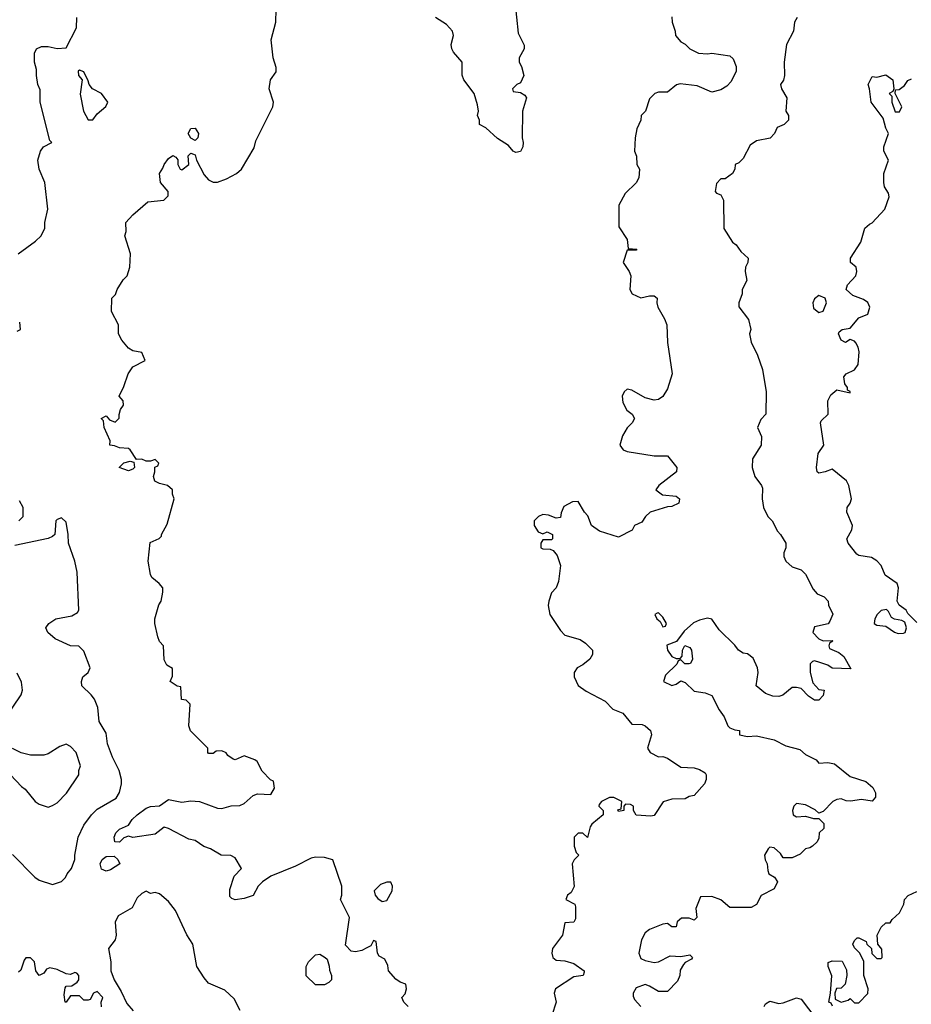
# Model space of a CAD drawing. Header units: inches. Extents: x 2380249 to 2585472, y 382747 to 546448.
# Tile 42 of 256: x 2418442 to 2422445, y 455080 to 459501. Entities that reach past the tile are written whole.
import ezdxf

# ---------------------------------------------------------------- set-up
doc = ezdxf.new("R2010")
doc.units = ezdxf.units.IN
doc.header["$MEASUREMENT"] = 0
doc.layers.add('C4415', color=7, linetype='Continuous')
doc.layers.add('C4425', color=7, linetype='Continuous')

msp = doc.modelspace()

# ---------------------------------------------------------------- linework, layer by layer
at = {"layer": 'C4415', "color": 4}
for points, elevation in [([(2418435.3, 458450), (2418513.6, 458506.4), (2418538, 458530), (2418554.6, 458565.4), (2418555.3, 458590), (2418569, 458650), (2418555.3, 458770), (2418529, 458830), (2418524, 458870), (2418535.3, 458910), (2418548.7, 458930), (2418586, 458950), (2418578, 458958), (2418534, 459130), (2418534.6, 459185.4), (2418524, 459210), (2418517.2, 459250), (2418517.2, 459277.2), (2418509, 459310), (2418509.1, 459350.9), (2418518, 459370), (2418540.2, 459379.8), (2418570, 459381), (2418610, 459372), (2418650, 459374), (2418696.4, 459463.6), (2418698, 459510)], 68), ([(2420000, 455333), (2419978, 455322), (2419950, 455315.3), (2419930, 455318), (2419905.2, 455345.2), (2419922, 455470), (2419882, 455550), (2419888.7, 455570), (2419888.7, 455610), (2419848.4, 455728.4), (2419810, 455739), (2419770, 455741.2), (2419750, 455736), (2419679.9, 455700.1), (2419570, 455655.3), (2419532, 455630), (2419512, 455610), (2419490.9, 455569.1), (2419450, 455555.3), (2419410, 455549), (2419394.6, 455554.6), (2419384.7, 455564.7), (2419384.7, 455595.3), (2419404.7, 455655.3), (2419438, 455690), (2419410, 455738), (2419390, 455748), (2419346, 455750), (2419298, 455778), (2419269.1, 455789.1), (2419230, 455815.3), (2419202, 455822), (2419110, 455869.2), (2419090, 455875.3), (2419050, 455843.7), (2418950, 455829), (2418930, 455835.3), (2418910, 455828), (2418890, 455808), (2418869.2, 455810), (2418866, 455830), (2418874, 455850), (2418890, 455866), (2418930, 455884.7), (2418947, 455910), (2418969.4, 455930), (2419010, 455960.5), (2419030, 455967.7), (2419070, 455971), (2419110, 455999.1), (2419170, 455987.7), (2419210, 455993), (2419250, 455990.6), (2419330, 455960.7), (2419350, 455959.1), (2419391.3, 455971.3), (2419430, 455972), (2419450, 455982), (2419490, 456018), (2419510, 456024.7), (2419570, 456022), (2419586, 456050), (2419582, 456082), (2419567.3, 456087.3), (2419530, 456126), (2419508, 456170), (2419498, 456178), (2419450, 456195.3), (2419410, 456178), (2419400.4, 456180.4), (2419376.4, 456196.4), (2419368.4, 456208.4), (2419350, 456218), (2419323.6, 456216.4), (2419310, 456206), (2419290, 456206), (2419286, 456210), (2419286, 456230), (2419208.4, 456308.4), (2419202, 456330), (2419207.3, 456427.3), (2419190, 456446), (2419168.4, 456448.4), (2419166, 456506), (2419148.7, 456508.7), (2419118, 456530), (2419127.3, 456552.7), (2419127.3, 456587.3), (2419103.1, 456603.1), (2419090, 456626), (2419088, 456690), (2419069.1, 456709.1), (2419062, 456730), (2419049, 456790), (2419049, 456810), (2419067, 456873), (2419077.2, 456890), (2419085.2, 456930), (2419084, 456950), (2419068.7, 456970), (2419036, 456996), (2419029, 457010), (2419019, 457070), (2419027.3, 457152.7), (2419068.4, 457171.6), (2419078, 457182), (2419078, 457190), (2419104.7, 457235.3), (2419135.3, 457350), (2419128, 457370), (2419128, 457390), (2419106, 457410), (2419070, 457418), (2419048.7, 457428.7), (2419042, 457450), (2419048, 457470), (2419048, 457492), (2419062, 457498), (2419066, 457510), (2419050, 457526), (2419030, 457518), (2419010, 457518), (2418990, 457528), (2418966, 457526), (2418938, 457570), (2418930, 457575.3), (2418890, 457578), (2418867.3, 457587.3), (2418846, 457590), (2418848, 457610), (2418822, 457670), (2418819, 457699), (2418808, 457710), (2418830, 457722), (2418844.7, 457704.7), (2418870, 457694), (2418888, 457712), (2418888, 457728), (2418895.3, 457750), (2418908, 457770), (2418906, 457790), (2418888, 457810), (2418910, 457854), (2418928.7, 457910), (2418950, 457942), (2419006, 457970), (2418990, 458006), (2418950, 458014), (2418930, 458025.2), (2418901.2, 458061.2), (2418886, 458090), (2418885.2, 458130), (2418854, 458190), (2418855.3, 458250), (2418872.7, 458267.3), (2418879, 458290), (2418907, 458333), (2418924, 458350), (2418937.2, 458390), (2418939, 458450), (2418914, 458530), (2418919.3, 458550), (2418919, 458590), (2418950, 458624.7), (2419017.2, 458682.8), (2419089.1, 458690.9), (2419108.7, 458710), (2419108, 458730), (2419074, 458770), (2419069.2, 458810), (2419085.2, 458834.8), (2419090, 458851.3), (2419110, 458878), (2419130, 458891.3), (2419143.6, 458883.6), (2419151.6, 458871.6), (2419151.3, 458850), (2419162, 458830), (2419170, 458826), (2419202, 458850), (2419198, 458890), (2419210, 458902), (2419230, 458894), (2419236, 458870), (2419270, 458804.7), (2419290, 458782), (2419310, 458771.3), (2419330, 458771.3), (2419370, 458786), (2419415.3, 458810), (2419437.2, 458830), (2419494.8, 458925.2), (2419502.7, 458957.3), (2419579, 459110), (2419582, 459130), (2419562, 459190), (2419568.7, 459230), (2419593.4, 459266.6), (2419594.2, 459285.8), (2419580.7, 459330), (2419571.5, 459410), (2419591.5, 459490), (2419593.6, 459546.4)], 64), ([(2418430, 458102), (2418446, 458110), (2418442, 458142)], 68), ([(2418438, 457250), (2418458, 457270), (2418458, 457310), (2418440.4, 457340.4)], 68), ([(2418410, 455752), (2418510, 455651.3), (2418530, 455638), (2418590, 455618), (2418630, 455632), (2418648, 455650), (2418654.6, 455665.4), (2418675.3, 455690), (2418689, 455730), (2418689, 455750), (2418705.2, 455830), (2418730, 455884.7), (2418764, 455930), (2418790, 455956), (2418874.8, 456005.2), (2418889.5, 456030.5), (2418899.3, 456070), (2418899.3, 456090), (2418889.3, 456130), (2418859.3, 456190), (2418836, 456250), (2418830, 456298), (2418799, 456350), (2418792.7, 456412.7), (2418777.2, 456450), (2418762.7, 456470), (2418720.9, 456510), (2418719.5, 456530), (2418726, 456550), (2418748.7, 456570), (2418758, 456590), (2418730, 456666), (2418707.3, 456687.3), (2418670, 456688.7), (2418601.5, 456721.5), (2418568, 456750), (2418559, 456770), (2418573.2, 456790), (2418604, 456810), (2418675.6, 456824.4), (2418701.2, 456838.8), (2418707.3, 456850), (2418699.6, 457019.6), (2418689.8, 457069.8), (2418661.1, 457150), (2418659.7, 457190), (2418650, 457244), (2418630, 457264.2), (2418610, 457257), (2418604.4, 457250), (2418600.3, 457190), (2418590, 457179.7), (2418570, 457171.3), (2418420.7, 457139.3)], 68), ([(2418376.5, 456363.5), (2418448.7, 456470), (2418454, 456490), (2418450, 456526), (2418430, 456566)], 72), ([(2418350, 456162), (2418450, 456058), (2418466.4, 456046.4), (2418512, 455990), (2418530, 455978), (2418570, 455964.7), (2418590, 455972), (2418610, 455984.7), (2418652.5, 456027.5), (2418708, 456110), (2418708, 456130), (2418715.3, 456150), (2418695.3, 456210), (2418670, 456238), (2418650, 456248), (2418622, 456238), (2418570, 456204), (2418550, 456199), (2418490, 456199), (2418449.2, 456209.2), (2418409.1, 456229.1)], 72), ([(2419432.5, 455052.5), (2419404.7, 455104.7), (2419363.1, 455143.1), (2419290, 455175.3), (2419270, 455199), (2419237.2, 455250), (2419219, 455350), (2419192.5, 455392.5), (2419141.2, 455501.2), (2419110, 455541.2), (2419070, 455575.3), (2419050, 455582), (2419030, 455578), (2419010, 455588), (2418990, 455578), (2418970, 455558), (2418946.4, 455513.6), (2418883.5, 455476.5), (2418870.9, 455449.1), (2418874.8, 455390), (2418870.7, 455370), (2418841, 455330), (2418850.8, 455270), (2418851, 455230), (2418866, 455190), (2418898, 455138), (2418922.8, 455082.8), (2418951.3, 455050)], 68), ([(2418808.9, 455068.9), (2418808, 455090), (2418815.3, 455110), (2418790, 455138), (2418774, 455130), (2418758, 455102), (2418750, 455098), (2418730, 455098), (2418710, 455118), (2418670, 455118), (2418650.7, 455089.3), (2418646, 455090), (2418642, 455122), (2418646.3, 455153.7), (2418650, 455162), (2418676.4, 455163.6), (2418700.4, 455179.6), (2418708, 455190), (2418708, 455210), (2418699, 455219), (2418690, 455222), (2418670, 455214), (2418650, 455217.2), (2418610, 455236.9), (2418576.8, 455243.2), (2418563, 455237), (2418550, 455219), (2418529.6, 455209.6), (2418514, 455230), (2418508, 455270), (2418490, 455288), (2418470, 455288), (2418462, 455278), (2418447.5, 455232.5), (2418436.4, 455223.6)], 68)]:
    msp.add_lwpolyline(points, dxfattribs=dict(at, elevation=elevation))
for points, elevation in [([(2418710, 459274), (2418704.7, 459270), (2418706, 459250), (2418722, 459230), (2418714, 459166), (2418728.9, 459090), (2418750, 459050.7), (2418770, 459050.8), (2418790, 459078.8), (2418829.3, 459110.7), (2418837.2, 459130), (2418809.6, 459169.6), (2418769, 459190), (2418753.2, 459210), (2418750, 459226), (2418730, 459266)], 68), ([(2419230, 458958), (2419210, 458968.7), (2419198, 458990), (2419210, 459012), (2419230, 459014), (2419244.7, 458990), (2419242, 458970)], 64), ([(2418930, 457475.3), (2418888, 457490), (2418909.1, 457510.9), (2418938, 457518), (2418954, 457514), (2418958, 457490), (2418950, 457482)], 64), ([(2418830, 455677.2), (2418810, 455686), (2418802.9, 455710), (2418812.7, 455730), (2418830, 455743), (2418865.4, 455745.4), (2418882, 455730), (2418891.3, 455710), (2418850, 455684)], 64), ([(2419770, 455168), (2419728.4, 455208.4), (2419728, 455250), (2419738, 455270), (2419770, 455302), (2419790, 455304.7), (2419814, 455290), (2419822, 455282), (2419831.6, 455251.6), (2419832.7, 455232.7), (2419842, 455210), (2419842, 455190), (2419830, 455178), (2419810, 455168)], 64)]:
    msp.add_lwpolyline(points, close=True, dxfattribs=dict(at, elevation=elevation))
at = {"layer": 'C4425', "color": 4}
for points, elevation in [([(2420664.5, 459584.5), (2420679.6, 459439.6), (2420706.4, 459386.4), (2420706.8, 459370), (2420684.7, 459330), (2420684.7, 459310), (2420694.8, 459290), (2420704.7, 459250), (2420690, 459218), (2420674, 459210), (2420654, 459190), (2420658, 459178), (2420690, 459174), (2420710, 459162), (2420718, 459150), (2420698.8, 459090), (2420697.3, 458970), (2420702.8, 458950), (2420701, 458930), (2420690, 458909.3), (2420670, 458905.2), (2420658, 458910), (2420636.6, 458936.6), (2420586.6, 458966.6), (2420534.6, 459014.6), (2420506, 459030), (2420506, 459050), (2420498, 459070), (2420502, 459090), (2420498, 459118), (2420482.7, 459170), (2420436, 459230), (2420428.9, 459251.1), (2420428.7, 459310), (2420390, 459355.3), (2420382.7, 459370), (2420379.3, 459390), (2420389.2, 459430), (2420385.2, 459450), (2420358.9, 459478.9), (2420308.7, 459510)], 56), ([(2421370, 459514), (2421371.3, 459490), (2421384.7, 459450), (2421386, 459430), (2421410, 459401), (2421430, 459391), (2421451.3, 459370), (2421490, 459350.8), (2421530, 459346.8), (2421550, 459350.8), (2421630, 459338), (2421645.4, 459325.4), (2421658, 459290), (2421658, 459270), (2421636.8, 459223.2), (2421617.3, 459202.7), (2421590, 459185.2), (2421550, 459176), (2421483.2, 459203.2), (2421406.8, 459213.2), (2421391.1, 459208.9), (2421350, 459175.3), (2421310, 459175.3), (2421294, 459170), (2421270, 459146), (2421251.3, 459090), (2421232, 459070), (2421231.3, 459050), (2421212, 459010), (2421204.7, 458970), (2421202, 458910), (2421211.6, 458888.4), (2421212, 458850), (2421224.7, 458830), (2421221, 458790), (2421210, 458768), (2421159.6, 458720.4), (2421131.6, 458668.4), (2421132, 458570), (2421170, 458514), (2421174, 458474), (2421212, 458470), (2421210, 458466), (2421170, 458466), (2421151.3, 458410), (2421178, 458370), (2421186, 458350), (2421182, 458290), (2421192, 458270), (2421230, 458251.3), (2421270, 458261), (2421290, 458261), (2421304.7, 458250), (2421302.8, 458230), (2421307.3, 458210), (2421337.5, 458157.5), (2421346.8, 458130), (2421350.9, 458050.9), (2421370.7, 457910.7), (2421350, 457844), (2421330, 457809.3), (2421310, 457796), (2421290, 457792.7), (2421250, 457802.7), (2421190, 457837.2), (2421170, 457841.2), (2421156, 457830), (2421147.3, 457810), (2421150, 457782), (2421167.5, 457747.5), (2421192, 457730), (2421202, 457710), (2421192, 457690), (2421170, 457668.7), (2421147.9, 457632.1), (2421136, 457590), (2421151.3, 457570), (2421170, 457562), (2421290, 457542), (2421350, 457542), (2421392, 457490), (2421391.3, 457470), (2421311.3, 457410), (2421298, 457390), (2421327.5, 457367.5), (2421390, 457361), (2421404.7, 457350), (2421402, 457330), (2421370, 457315.3), (2421350, 457314), (2421272, 457290), (2421251.3, 457270), (2421234.8, 457245.2), (2421202, 457230), (2421191.1, 457208.9), (2421130, 457178), (2421044.8, 457204.8), (2421009.4, 457229.4), (2420992.9, 457272.9), (2420978, 457290), (2420950, 457338), (2420923.6, 457336.4), (2420885.4, 457314.6), (2420872.7, 457287.3), (2420870, 457266), (2420850, 457262), (2420816, 457276), (2420790, 457279.3), (2420771.3, 457270), (2420751.3, 457250), (2420752, 457230), (2420770, 457202), (2420790, 457192), (2420810, 457202), (2420834, 457190), (2420834, 457170), (2420830, 457166), (2420790, 457166), (2420782, 457150), (2420782, 457130), (2420790, 457124.7), (2420823.6, 457123.6), (2420836.9, 457116.9), (2420854.4, 457094.4), (2420870.6, 457050.6), (2420861, 456979), (2420851, 456950), (2420830, 456928), (2420817.3, 456890), (2420814, 456870), (2420822.8, 456830), (2420870, 456758), (2420890, 456738), (2420958, 456718), (2420982, 456702), (2421014, 456670), (2421014, 456650), (2421002, 456630), (2420970, 456604), (2420944.7, 456590), (2420931, 456570), (2420931, 456550), (2420950, 456511.3), (2420985.2, 456485.2), (2421070, 456441), (2421104.9, 456404.9), (2421150, 456386.8), (2421190, 456338), (2421236.8, 456336.8), (2421250.6, 456330.6), (2421274, 456310), (2421278, 456290), (2421261, 456230), (2421272, 456210), (2421310, 456191.3), (2421330, 456192), (2421350, 456184.7), (2421410, 456144.7), (2421470, 456141), (2421494.4, 456134.4), (2421518.8, 456118.8), (2421524.7, 456110), (2421524.7, 456090), (2421516, 456070), (2421470, 456018), (2421447.1, 456012.9), (2421430, 456002), (2421370, 456001.2), (2421331, 455989), (2421290, 455928), (2421276, 455924), (2421210, 455928.7), (2421198, 455950), (2421198, 455970), (2421183.6, 455976.4), (2421162, 455978), (2421154, 455970), (2421154, 455950), (2421130, 455946), (2421127.3, 455952.7), (2421142, 455958), (2421146, 455990), (2421110, 456008), (2421090, 456008), (2421054, 455990), (2421043.6, 455976.4), (2421042, 455970), (2421062, 455950), (2421062, 455930), (2421011.1, 455888.9), (2421003.6, 455876.4), (2420990.7, 455829.3), (2420970, 455848), (2420950, 455848), (2420932, 455830), (2420931.3, 455790), (2420941, 455761), (2420952, 455750), (2420931.6, 455728.4), (2420922, 455710), (2420931.6, 455608.4), (2420918, 455582), (2420902, 455570), (2420894, 455550), (2420934, 455530), (2420938, 455518), (2420936.9, 455463.1), (2420930, 455448), (2420890, 455446), (2420878.8, 455390), (2420834.8, 455330), (2420831, 455310), (2420836, 455290), (2420850, 455278.8), (2420890, 455274.8), (2420930, 455262.8), (2420976, 455230), (2420976, 455224), (2420972, 455210), (2420930, 455202.7), (2420847.3, 455150), (2420842, 455130), (2420850.9, 455089.1), (2420831, 455030)], 64), ([(2421932, 459510), (2421921, 459490), (2421916, 459450), (2421884.7, 459390), (2421874.8, 459310), (2421876, 459250), (2421870.7, 459229.3), (2421858, 459210), (2421862, 459190), (2421886, 459150), (2421882, 459090), (2421894, 459070), (2421894, 459050), (2421874, 459030), (2421843.5, 459016.5), (2421830.6, 458989.4), (2421810.6, 458969.4), (2421750, 458957.2), (2421722, 458938), (2421690, 458878), (2421670, 458858), (2421654, 458850), (2421652, 458830), (2421642, 458810), (2421610, 458786), (2421590, 458786), (2421570, 458766), (2421564.7, 458730), (2421570, 458722), (2421590, 458714), (2421602, 458690), (2421602.8, 458562.8), (2421642, 458502), (2421658, 458490), (2421679.6, 458459.6), (2421712, 458430), (2421711.3, 458410), (2421701, 458390), (2421698.8, 458370), (2421706, 458330), (2421686, 458290), (2421686, 458270), (2421670.8, 458230), (2421670.9, 458210.9), (2421714.8, 458154.8), (2421724.7, 458110), (2421718, 458090), (2421726.4, 458053.6), (2421754.4, 457994.4), (2421777.3, 457930), (2421794, 457830), (2421792, 457730), (2421770, 457706), (2421754, 457670), (2421772, 457630), (2421771, 457590), (2421731.6, 457528.4), (2421731, 457490), (2421742.8, 457450), (2421772, 457410), (2421776.9, 457396.9), (2421774.8, 457350), (2421781, 457310), (2421801, 457270), (2421821, 457250), (2421844, 457204), (2421858, 457190), (2421882, 457150), (2421882, 457130), (2421872.7, 457107.3), (2421872, 457090), (2421882, 457070), (2421910, 457044.7), (2421950.8, 457030.8), (2421970.5, 457010.5), (2422004, 456944), (2422022.8, 456922.8), (2422054, 456910), (2422072, 456890), (2422072.7, 456872.7), (2422092, 456832), (2422079.6, 456800.4), (2422071.1, 456788.9), (2422010, 456774), (2422002.8, 456750), (2422030, 456721), (2422050, 456711.3), (2422090, 456714), (2422092, 456710), (2422078, 456702), (2422074, 456690), (2422078, 456678), (2422119.8, 456659.8), (2422142, 456642), (2422174, 456586), (2422090, 456589), (2422070, 456602), (2422034.6, 456614.6), (2422010, 456622), (2422001, 456619), (2421991.6, 456608.4), (2421991.3, 456570), (2422003.6, 456523.6), (2422030, 456494), (2422054, 456490), (2422050, 456466), (2422030, 456446), (2422010, 456446), (2421983.1, 456463.1), (2421950, 456498), (2421930, 456502), (2421910, 456502), (2421868.4, 456468.4), (2421850, 456462), (2421823.1, 456463.1), (2421790, 456475.3), (2421749.1, 456509.1), (2421757, 456570), (2421754.5, 456590), (2421734.5, 456634.5), (2421710, 456653.2), (2421690, 456657.2), (2421669.3, 456669.3), (2421652.3, 456692.3), (2421581.7, 456761.7), (2421550, 456809.2), (2421530, 456814), (2421494.6, 456805.4), (2421467.7, 456792.3), (2421424.9, 456755.1), (2421391.1, 456708.9), (2421347.3, 456692.7), (2421351, 456670), (2421370, 456642), (2421390, 456632), (2421407.3, 456632.7), (2421416.4, 456643.6), (2421418, 456670), (2421428.7, 456691.3), (2421450, 456682), (2421458, 456670), (2421462, 456630), (2421454, 456610), (2421448.4, 456608.4), (2421428, 456608), (2421410, 456626), (2421398, 456622), (2421392.7, 456607.3), (2421342, 456558), (2421332, 456530), (2421370, 456511.3), (2421390, 456518), (2421410, 456532), (2421430, 456524.7), (2421470, 456486), (2421518.8, 456478.8), (2421550, 456466), (2421582.5, 456402.5), (2421604.7, 456370), (2421622, 456330), (2421630, 456322), (2421652.7, 456312.7), (2421674, 456310), (2421674, 456290), (2421710, 456282), (2421750, 456284.7), (2421830, 456267.7), (2421881.1, 456241.1), (2421944.4, 456224.4), (2421970, 456202), (2422017.6, 456177.6), (2422030, 456162.8), (2422070, 456165.5), (2422099.5, 456159.5), (2422170, 456103.1), (2422240.9, 456080.9), (2422272.7, 456052.8), (2422284.9, 456030), (2422284.4, 456010), (2422270, 455992), (2422220.9, 455999.1), (2422172.7, 455992.7), (2422153.2, 455993.2), (2422130, 456002), (2422110, 455999), (2422092, 455990), (2422050, 455946), (2422030, 455938), (2422013.6, 455953.6), (2421970, 455975.3), (2421930, 455982), (2421918, 455970), (2421912, 455950), (2421914, 455930), (2421930, 455922), (2421970, 455924.7), (2422006, 455914), (2422030, 455914), (2422052, 455892), (2422052, 455870), (2422032, 455850), (2422030, 455826), (2422022, 455810), (2422002, 455790), (2421990, 455782), (2421970, 455778), (2421945.4, 455754.6), (2421910, 455738), (2421870, 455738), (2421857.5, 455757.5), (2421830, 455782.7), (2421810, 455785.2), (2421802.4, 455777.6), (2421785.5, 455750), (2421788.2, 455728.2), (2421797.3, 455710), (2421800.7, 455680.7), (2421806, 455666), (2421831.1, 455651.1), (2421844.7, 455630), (2421830, 455598), (2421771.6, 455568.4), (2421750, 455528), (2421725.4, 455514.6), (2421630, 455515.3), (2421590, 455548.7), (2421550, 455564), (2421498, 455562), (2421478, 455510), (2421482, 455470), (2421470, 455458), (2421447.3, 455467.3), (2421412.7, 455467.3), (2421394, 455450), (2421390, 455428), (2421370, 455428), (2421350, 455442), (2421330, 455439), (2421270, 455416), (2421250, 455401.2), (2421234, 455370), (2421221, 455310), (2421230, 455286), (2421250, 455276), (2421290, 455267.3), (2421310, 455270.8), (2421362.5, 455297.5), (2421410, 455294.8), (2421450, 455302), (2421462, 455290), (2421458, 455282), (2421430, 455268), (2421422, 455258), (2421407.5, 455232.5), (2421406, 455210), (2421396, 455184), (2421350, 455138), (2421310, 455138), (2421270, 455162), (2421250, 455168.7), (2421210, 455154), (2421196, 455130), (2421196.9, 455116.9), (2421202, 455102), (2421231.3, 455070)], 68), ([(2422470, 456794), (2422430, 456834), (2422422, 456850), (2422390, 456872), (2422381, 456890), (2422386.8, 456950), (2422381, 456970), (2422326.9, 457006.9), (2422310.3, 457050.4), (2422290, 457071), (2422266.4, 457086.4), (2422210, 457094.8), (2422200.5, 457100.5), (2422161, 457150), (2422156, 457170), (2422178, 457210), (2422181, 457230), (2422154.8, 457290), (2422157.3, 457310), (2422171, 457330), (2422176.3, 457350), (2422164.9, 457410), (2422153.4, 457430), (2422090, 457482.8), (2422058, 457470), (2422030, 457464.9), (2422022.8, 457470), (2422018.8, 457490), (2422027.5, 457552.5), (2422052, 457590), (2422038, 457690), (2422041, 457699), (2422071.3, 457730), (2422070.7, 457790), (2422083.1, 457816.9), (2422110, 457839.3), (2422170, 457826), (2422170.7, 457830.7), (2422158, 457838), (2422158, 457850), (2422146.4, 457866.4), (2422142.8, 457897.2), (2422152, 457910), (2422190.7, 457929.3), (2422206.8, 457953.2), (2422210.5, 458010), (2422206.8, 458030), (2422196, 458050), (2422190, 458058), (2422170, 458064.7), (2422150, 458052), (2422130, 458062), (2422118, 458090), (2422121, 458099), (2422134, 458110), (2422170, 458115.3), (2422210, 458162), (2422250, 458178), (2422258.8, 458210), (2422250, 458231.3), (2422230, 458244.7), (2422182, 458262), (2422152, 458290), (2422158, 458310), (2422196, 458350), (2422201, 458370), (2422198, 458390), (2422172, 458410), (2422171.3, 458430), (2422218, 458502), (2422236, 458564), (2422256.8, 458583.2), (2422270, 458589.3), (2422326.8, 458650), (2422345.4, 458705.4), (2422342, 458722), (2422324.7, 458750), (2422321, 458770), (2422321, 458810), (2422342, 458870), (2422322, 458910), (2422322, 458930), (2422342, 458990), (2422330, 459014), (2422318, 459058), (2422264.7, 459130), (2422258, 459190), (2422251.3, 459210), (2422270, 459246), (2422290, 459242), (2422330, 459253.2), (2422362, 459230), (2422366, 459190), (2422362, 459178), (2422346, 459170), (2422358, 459158), (2422358, 459130), (2422372.7, 459087.3), (2422392.7, 459087.3), (2422402, 459110), (2422372, 459170), (2422374, 459186), (2422390, 459188), (2422414.4, 459205.6), (2422430, 459228), (2422445.4, 459234.6)], 72), ([(2422091.1, 455071.1), (2422084.7, 455084.7), (2422074, 455090), (2422082.8, 455130), (2422087.5, 455207.5), (2422071.3, 455250), (2422072, 455268), (2422090, 455275.3), (2422134, 455274), (2422154.6, 455234.6), (2422155.3, 455210), (2422148, 455170), (2422130, 455152), (2422108.7, 455151.3), (2422102, 455130), (2422103.1, 455103.1), (2422130, 455089), (2422162, 455098), (2422170, 455106), (2422190, 455086), (2422210, 455086), (2422250, 455128), (2422251.3, 455150), (2422232, 455210), (2422232, 455272), (2422214, 455310), (2422190, 455334), (2422182, 455350), (2422190, 455366), (2422202, 455378), (2422210, 455378), (2422242, 455362), (2422246, 455350), (2422266, 455330), (2422267.3, 455307.3), (2422290, 455286), (2422310, 455286), (2422314, 455290), (2422312.7, 455327.3), (2422294, 455350), (2422292, 455390), (2422310, 455426), (2422330, 455446), (2422350, 455446), (2422359.6, 455460.4), (2422392, 455490), (2422412, 455530), (2422414, 455550), (2422431.6, 455568.4), (2422470, 455586)], 72), ([(2420186, 455070), (2420166, 455090), (2420158, 455110), (2420173.2, 455126.8), (2420179, 455150), (2420175.3, 455170), (2420150, 455179), (2420130, 455193.2), (2420097.2, 455230), (2420094.6, 455254.6), (2420082, 455282), (2420056.4, 455296.4), (2420048, 455310), (2420042, 455362), (2420030, 455366), (2420018, 455342), (2420000, 455333)], 64), ([(2421784.9, 455070), (2421790, 455082), (2421810, 455094), (2421850, 455084), (2421870, 455086), (2421930, 455109.4), (2421950, 455103.7), (2422016.6, 455016.6)], 72)]:
    msp.add_lwpolyline(points, dxfattribs=dict(at, elevation=elevation))
for points, elevation in [([(2422030, 458262), (2422010, 458248), (2422002.8, 458230), (2422005.5, 458205.5), (2422030, 458186), (2422050, 458192), (2422064, 458230), (2422058, 458250)], 72), ([(2422333.2, 456853.2), (2422310, 456848.7), (2422291.3, 456830), (2422281, 456810), (2422278, 456790), (2422290, 456782.8), (2422330, 456778), (2422370, 456750.8), (2422385.5, 456745.5), (2422410, 456746), (2422418, 456750), (2422424, 456770), (2422415.3, 456795.3), (2422403.1, 456803.1), (2422369, 456809), (2422356.4, 456816.4), (2422343.1, 456843.1)], 72), ([(2421310, 456838), (2421303.6, 456836.4), (2421294, 456830), (2421302, 456810), (2421318, 456798), (2421330, 456774), (2421342, 456778), (2421346, 456790), (2421330, 456818)], 68), ([(2420090, 455628.7), (2420062.5, 455617.5), (2420034, 455590), (2420037.3, 455570), (2420050, 455554.8), (2420070, 455541), (2420090, 455546), (2420114, 455590), (2420115.3, 455610), (2420108, 455628)], 64)]:
    msp.add_lwpolyline(points, close=True, dxfattribs=dict(at, elevation=elevation))

doc.saveas('drawing.dxf')
